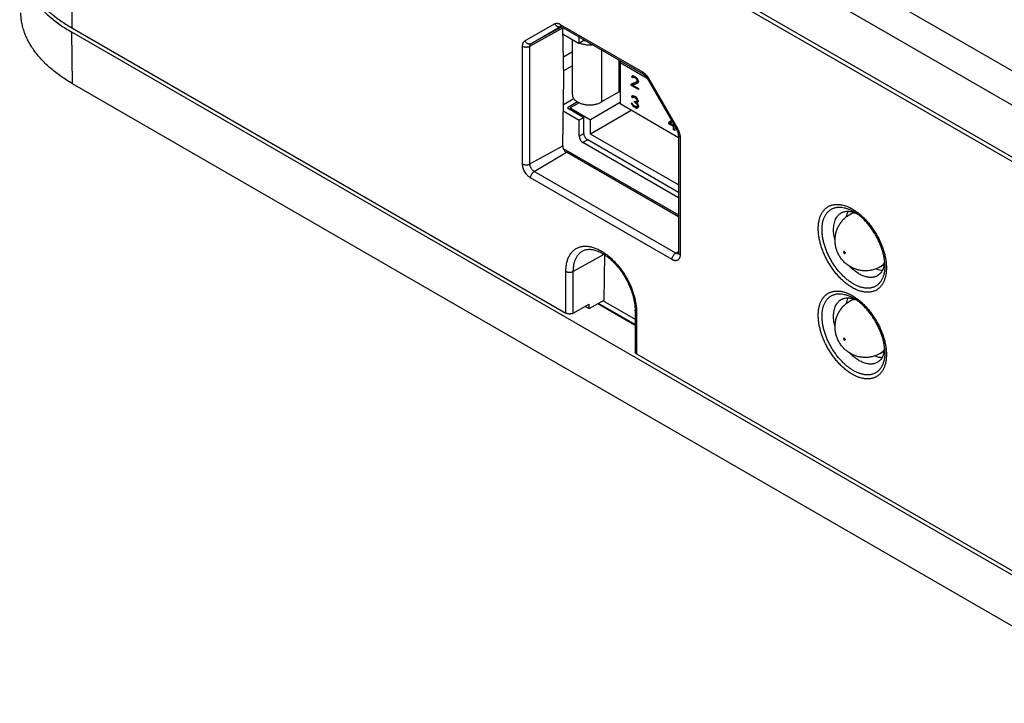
# Model space of a CAD drawing. Header units: inches. Extents: x 0 to 34, y 0 to 22.
# Tile 19 of 26: x 26.8 to 28.7, y 16 to 17.3. Entities that reach past the tile are written whole.
import ezdxf

# ---------------------------------------------------------------- set-up
doc = ezdxf.new("R2010")
doc.units = ezdxf.units.IN
doc.header["$LTSCALE"] = 1.87
doc.header["$MEASUREMENT"] = 0
doc.layers.get('0').update_dxf_attribs({"linetype": 'CONTINUOUS'})

msp = doc.modelspace()

# ---------------------------------------------------------------- linework, layer by layer
at = {"color": 7, "linetype": 'CONTINUOUS'}
for p, q in [((26.9638, 18.1629), (28.96, 17.0103)), ((26.9355, 18.1144), (28.9317, 16.9619)), ((26.934, 18.0172), (28.9302, 16.8646)), ((26.934, 18.009), (26.934, 17.2378)), ((26.934, 18.009), (28.9302, 16.8564)), ((27.7882, 17.2129), (27.8442, 17.2453)), ((27.8549, 17.2442), (28.0096, 17.1549)), ((26.934, 17.2378), (27.8655, 16.7)), ((26.9355, 17.1323), (26.934, 17.2296)), ((28.9302, 16.077), (26.934, 17.2296)), ((27.7978, 17.203), (27.86, 17.2377)), ((27.8001, 17.2083), (27.8555, 17.2403)), ((27.8001, 17.2083), (27.857, 17.2395)), ((27.857, 17.2396), (27.8552, 17.2403)), ((27.857, 17.2396), (28.0117, 17.1503)), ((27.8615, 17.1441), (27.86, 17.2377)), ((27.8602, 17.226), (27.8908, 17.2084)), ((27.8779, 17.1111), (27.8779, 17.2158)), ((27.8908, 17.2084), (27.8908, 17.2201)), ((27.8996, 17.2135), (27.8908, 17.2084)), ((27.8996, 17.2135), (27.8996, 17.215)), ((27.8998, 17.2139), (27.9032, 17.213)), ((27.7837, 16.9811), (27.7837, 17.2031)), ((27.7978, 16.981), (27.7978, 17.203)), ((27.8779, 17.1921), (27.8609, 17.1823)), ((27.9329, 17.1958), (27.9329, 17.0979)), ((27.9658, 17.1169), (27.9658, 17.1768)), ((27.9686, 17.1752), (27.9678, 17.172)), ((27.9678, 17.172), (27.9678, 17.0942)), ((27.9678, 17.172), (28.0187, 17.1425)), ((27.8779, 17.166), (27.8613, 17.1564)), ((28.9581, 15.9645), (26.9355, 17.1323)), ((27.8595, 17.0155), (27.8615, 17.1441)), ((27.9992, 17.1361), (27.9888, 17.1312)), ((27.9935, 17.1317), (27.9888, 17.129)), ((27.9888, 17.129), (27.9888, 17.1312)), ((27.993, 17.1468), (27.9891, 17.1445)), ((27.9895, 17.1461), (27.9891, 17.1445)), ((27.991, 17.1435), (27.9891, 17.1445)), ((27.991, 17.147), (27.9895, 17.1461)), ((27.991, 17.1469), (27.9895, 17.1461)), ((27.9925, 17.147), (27.991, 17.147)), ((27.991, 17.1435), (27.9917, 17.1444)), ((27.9947, 17.1461), (27.9917, 17.1444)), ((27.9917, 17.1444), (27.9928, 17.1446)), ((27.9917, 17.1295), (28.001, 17.1337)), ((27.9965, 17.1322), (27.9917, 17.1295)), ((27.9917, 17.1295), (28.0021, 17.1235)), ((27.9951, 17.1459), (27.9925, 17.147)), ((27.9951, 17.1459), (27.9928, 17.1446)), ((27.9928, 17.1446), (27.9947, 17.144)), ((27.9935, 17.1317), (27.9935, 17.1334)), ((27.9946, 17.1311), (27.9935, 17.1317)), ((27.9966, 17.145), (27.9947, 17.144)), ((27.9962, 17.1431), (27.9947, 17.144)), ((27.9951, 17.1459), (27.9966, 17.1451)), ((27.9979, 17.1441), (27.9962, 17.1431)), ((27.9962, 17.1431), (27.998, 17.1416)), ((28.0017, 17.1346), (27.9965, 17.1322)), ((27.9988, 17.1434), (27.9966, 17.1451)), ((27.9995, 17.1425), (27.998, 17.1416)), ((27.998, 17.1416), (27.9992, 17.1401)), ((28.0003, 17.1416), (27.9988, 17.1434)), ((28.0007, 17.1409), (27.9992, 17.1401)), ((27.9992, 17.1401), (27.9999, 17.1383)), ((28.002, 17.1378), (27.9992, 17.1361)), ((27.9999, 17.1375), (27.9992, 17.1361)), ((28.0016, 17.1393), (27.9999, 17.1383)), ((28.0018, 17.1386), (27.9999, 17.1375)), ((27.9999, 17.1375), (27.9999, 17.1383)), ((28.0017, 17.139), (28.0003, 17.1416)), ((28.001, 17.1337), (28.0017, 17.1346)), ((28.0021, 17.137), (28.0017, 17.139)), ((28.0017, 17.1346), (28.0021, 17.1362)), ((28.0021, 17.137), (28.0021, 17.1362)), ((28.0204, 17.1435), (28.0188, 17.1426)), ((28.0188, 17.1426), (28.0747, 17.0457)), ((28.0204, 17.1435), (28.0763, 17.0466)), ((27.9658, 17.1169), (27.9329, 17.0979)), ((27.9658, 17.1169), (27.9677, 17.1179)), ((28.0021, 17.1213), (27.9888, 17.129)), ((28.0021, 17.1235), (28.0021, 17.1213)), ((27.8803, 17.1041), (27.8607, 17.0928)), ((27.8874, 17.0979), (27.8683, 17.0869)), ((27.8903, 17.0964), (27.8734, 17.0866)), ((27.9678, 17.0969), (27.9117, 17.0645)), ((28.0779, 17.0306), (27.9678, 17.0942)), ((27.9888, 17.0964), (27.9891, 17.0948)), ((27.9888, 17.0964), (27.9906, 17.0953)), ((27.993, 17.1093), (27.9891, 17.1071)), ((27.9895, 17.1086), (27.9891, 17.1071)), ((27.991, 17.106), (27.9891, 17.1071)), ((27.9903, 17.0955), (27.9891, 17.0948)), ((27.9891, 17.0948), (27.9899, 17.0931)), ((27.991, 17.1095), (27.9895, 17.1086)), ((27.991, 17.1095), (27.9895, 17.1086)), ((27.9912, 17.0939), (27.9899, 17.0931)), ((27.9899, 17.0931), (27.991, 17.0916)), ((27.991, 17.0942), (27.9906, 17.0953)), ((27.9925, 17.1095), (27.991, 17.1095)), ((27.991, 17.106), (27.9917, 17.1069)), ((27.9917, 17.0929), (27.991, 17.0942)), ((27.9922, 17.0923), (27.991, 17.0916)), ((27.9947, 17.1086), (27.9917, 17.1069)), ((27.9917, 17.1069), (27.9928, 17.1071)), ((27.9925, 17.092), (27.9917, 17.0929)), ((27.9951, 17.1085), (27.9925, 17.1095)), ((27.9943, 17.0905), (27.9925, 17.092)), ((27.9951, 17.1084), (27.9928, 17.1071)), ((27.9928, 17.1071), (27.9947, 17.1065)), ((27.9965, 17.1075), (27.9947, 17.1065)), ((27.9962, 17.1057), (27.9947, 17.1065)), ((27.9947, 17.0978), (27.9947, 17.0995)), ((27.9947, 17.0995), (27.9962, 17.0986)), ((27.9962, 17.0986), (27.9947, 17.0978)), ((27.9962, 17.0969), (27.9947, 17.0978)), ((27.9951, 17.1085), (27.9958, 17.1081)), ((27.9984, 17.1061), (27.9958, 17.1081)), ((27.9978, 17.1066), (27.9962, 17.1057)), ((27.9962, 17.1057), (27.998, 17.1041)), ((28.0009, 17.0996), (27.9962, 17.0969)), ((27.9984, 17.0982), (27.9962, 17.0986)), ((27.9962, 17.0969), (27.9984, 17.0952)), ((27.9994, 17.1049), (27.998, 17.1041)), ((27.998, 17.1041), (27.9992, 17.1026)), ((27.9999, 17.1044), (27.9984, 17.1061)), ((28.0017, 17.1001), (27.9984, 17.0982)), ((27.9992, 17.0987), (27.9984, 17.0982)), ((27.9994, 17.0958), (27.9984, 17.0952)), ((27.9984, 17.0952), (27.9995, 17.0937)), ((28.0005, 17.1034), (27.9992, 17.1026)), ((27.9992, 17.1026), (27.9999, 17.1009)), ((28.0017, 17.1001), (27.9992, 17.0987)), ((27.9999, 17.1), (27.9992, 17.0987)), ((28.0013, 17.0973), (27.9992, 17.0961)), ((27.9992, 17.0961), (28.0006, 17.0965)), ((28.001, 17.0941), (27.9992, 17.0961)), ((28.0008, 17.0944), (27.9995, 17.0937)), ((27.9995, 17.0937), (28.0003, 17.0915)), ((28.0014, 17.1018), (27.9999, 17.1044)), ((28.0014, 17.1017), (27.9999, 17.1009)), ((28.0015, 17.101), (27.9999, 17.1)), ((27.9999, 17.1), (27.9999, 17.1009)), ((28.0018, 17.0923), (28.0003, 17.0915)), ((28.0006, 17.0965), (28.0014, 17.0974)), ((28.0009, 17.0996), (28.0009, 17.0997)), ((28.0018, 17.099), (28.0009, 17.0996)), ((28.0017, 17.0924), (28.001, 17.0941)), ((28.0017, 17.0998), (28.0014, 17.1018)), ((28.0014, 17.0974), (28.0017, 17.0989)), ((28.0017, 17.0998), (28.0017, 17.0989)), ((28.0021, 17.0904), (28.0017, 17.0924)), ((27.8605, 17.0812), (27.8908, 17.0637)), ((27.8683, 17.0869), (27.8996, 17.0689)), ((27.8734, 17.0866), (27.8734, 17.084)), ((27.8734, 17.0866), (27.9117, 17.0645)), ((27.9888, 17.0821), (27.9117, 17.0375)), ((27.991, 17.0916), (27.9925, 17.0898)), ((27.994, 17.0908), (27.9925, 17.0898)), ((27.9925, 17.0898), (27.994, 17.0886)), ((27.9958, 17.0896), (27.994, 17.0886)), ((27.9969, 17.0868), (27.994, 17.0886)), ((27.9943, 17.0905), (27.9966, 17.0892)), ((27.9984, 17.0886), (27.9966, 17.0892)), ((28.0017, 17.0896), (27.9969, 17.0868)), ((27.9969, 17.0868), (27.9984, 17.0864)), ((27.9992, 17.0886), (27.9984, 17.0886)), ((28.0021, 17.0885), (27.9984, 17.0864)), ((27.9984, 17.0864), (27.9999, 17.0864)), ((28.0021, 17.0903), (27.9992, 17.0886)), ((27.9999, 17.0891), (27.9992, 17.0886)), ((28.0021, 17.0904), (27.9999, 17.0891)), ((28.0003, 17.0897), (27.9999, 17.0891)), ((28.0017, 17.0875), (27.9999, 17.0864)), ((27.9999, 17.0864), (28.001, 17.0867)), ((28.0003, 17.0897), (28.0003, 17.0915)), ((28.0021, 17.0908), (28.0003, 17.0897)), ((28.001, 17.0867), (28.0017, 17.0876)), ((28.0017, 17.0896), (28.0012, 17.0898)), ((28.0021, 17.0894), (28.0017, 17.0896)), ((28.0017, 17.0876), (28.0021, 17.0887)), ((28.0021, 17.0904), (28.0021, 17.0887)), ((27.8996, 17.0689), (27.8908, 17.0637)), ((27.8908, 17.0334), (27.8908, 17.0637)), ((27.8996, 17.0385), (27.8996, 17.0689)), ((27.9117, 17.0375), (27.9117, 17.0645)), ((28.0647, 17.0631), (28.0597, 17.0594)), ((28.0644, 17.0621), (28.0597, 17.0594)), ((28.0644, 17.0595), (28.0597, 17.0567)), ((28.0597, 17.0567), (28.0597, 17.0594)), ((28.0686, 17.0516), (28.0597, 17.0567)), ((28.0623, 17.0579), (28.0661, 17.0607)), ((28.0623, 17.0579), (28.0686, 17.0542)), ((28.0644, 17.0621), (28.065, 17.0625)), ((28.0644, 17.0595), (28.0644, 17.0621)), ((28.0686, 17.0542), (28.0686, 17.0563)), ((27.8908, 17.0334), (27.8996, 17.0385)), ((28.0779, 16.9416), (27.9117, 17.0375)), ((28.0695, 17.0547), (28.0686, 17.0542)), ((28.0706, 17.0528), (28.0686, 17.0516)), ((28.0686, 17.0455), (28.0686, 17.0516)), ((28.0708, 17.0467), (28.0686, 17.0455)), ((28.0708, 17.0442), (28.0686, 17.0455)), ((28.0718, 17.0508), (28.0708, 17.0503)), ((28.0708, 17.0503), (28.0708, 17.0442)), ((28.0727, 17.0492), (28.0708, 17.0503)), ((28.0763, 17.0466), (28.0747, 17.0457)), ((27.9066, 17.0264), (27.8977, 17.0213)), ((28.0779, 16.9173), (27.8977, 17.0213)), ((28.0779, 16.9275), (27.9066, 17.0264)), ((28.0779, 17.0357), (28.0779, 16.8137)), ((28.0808, 17.0316), (28.0808, 16.8096)), ((27.7978, 16.981), (27.8595, 17.0155)), ((27.8059, 16.9669), (27.8665, 17.0031)), ((27.8606, 17.0105), (28.0779, 16.885)), ((27.8621, 17.0075), (27.8621, 17.0096)), ((28.0779, 16.8811), (27.8665, 17.0031)), ((27.8968, 16.9857), (27.8968, 16.9896)), ((28.0725, 16.813), (27.8059, 16.9669)), ((27.9194, 16.9726), (27.9194, 16.9765)), ((28.0655, 16.8008), (27.799, 16.9547)), ((27.9573, 16.9546), (27.9539, 16.9527)), ((28.4008, 16.886), (28.4078, 16.89)), ((28.0725, 16.813), (28.0779, 16.8162)), ((28.0779, 16.8137), (28.0776, 16.8118)), ((28.0782, 16.8121), (28.0779, 16.8137)), ((27.9371, 16.8106), (27.8795, 16.7785)), ((27.9376, 16.7241), (27.9389, 16.8095)), ((27.8655, 16.7), (27.8655, 16.7786)), ((27.8795, 16.6999), (27.8795, 16.7785)), ((28.4579, 16.7871), (28.4657, 16.7916)), ((28.4666, 16.7891), (28.4666, 16.7891)), ((27.9094, 16.7084), (27.9376, 16.7241)), ((27.9359, 16.7231), (27.9958, 16.6885)), ((28.4008, 16.7227), (28.4078, 16.7267)), ((27.8795, 16.6999), (27.9093, 16.7165)), ((27.9022, 16.7125), (27.9094, 16.7084)), ((27.9094, 16.7084), (27.9093, 16.7165)), ((27.9958, 16.6768), (27.9256, 16.7174)), ((27.9958, 16.6785), (27.927, 16.7182)), ((27.9958, 16.7057), (27.9958, 16.6271)), ((27.9987, 16.7016), (27.9987, 16.623)), ((28.4579, 16.6238), (28.4657, 16.6283)), ((27.9987, 16.623), (28.9302, 16.0852)), ((28.4644, 16.6276), (28.4655, 16.627)), ((28.4666, 16.6258), (28.4666, 16.6258))]:
    msp.add_line(p, q, dxfattribs=at)
for centre, radius, start, end in [((27.8529, 17.2465), 0.00674, 290.423, 292.3789), ((27.9082, 17.2374), 0.025, 249.9905, 250.3287), ((28.4718, 16.8568), 0.0992, 224.007, 224.8401), ((28.0652, 16.8063), 0.0962, 204.7535, 211.0693), ((28.4718, 16.6935), 0.0992, 224.007, 224.8401)]:
    msp.add_arc(centre, radius, start, end, dxfattribs=at)
for centre, major_axis, ratio, start_param, end_param in [((27.8671, 17.2336), (-0.00515, 0.00862), 0.567171, 0.763993, 0.777234), ((27.8666, 17.0114), (-0.00489, 0.00878), 0.587321, 0.794087, 2.365188), ((28.4405, 16.8423), (-0.0348, 0.0582), 0.567171, 0.306964, 0.56452), ((28.4405, 16.8423), (-0.0348, 0.0582), 0.567171, -3.750821, -3.482566), ((28.4402, 16.6788), (-0.033, 0.0592), 0.587321, 0.331082, 0.580811), ((28.4402, 16.6788), (-0.033, 0.0592), 0.587321, -3.748434, -3.436764)]:
    msp.add_ellipse(centre, major_axis=major_axis, ratio=ratio, start_param=start_param, end_param=end_param, dxfattribs=at)
for points, knots in [([(26.836, 17.3639), (26.8361, 17.3607), (26.8365, 17.3545), (26.8379, 17.3452), (26.84, 17.3359), (26.8429, 17.3267), (26.8466, 17.3176), (26.8511, 17.3086), (26.8563, 17.2997), (26.8622, 17.2911), (26.8689, 17.2825), (26.8762, 17.2742), (26.8843, 17.2661), (26.893, 17.2582), (26.9023, 17.2506), (26.9123, 17.2433), (26.9229, 17.2362), (26.9302, 17.2318), (26.934, 17.2296)], [0, 0, 0, 0, 0.053818, 0.107949, 0.162634, 0.218103, 0.274568, 0.332222, 0.391235, 0.451753, 0.5139, 0.577773, 0.643447, 0.710976, 0.780392, 0.851707, 0.924918, 1, 1, 1, 1]), ([(26.8365, 17.3639), (26.8368, 17.361), (26.8376, 17.3551), (26.8394, 17.3463), (26.842, 17.3376), (26.8453, 17.3289), (26.8492, 17.3204), (26.8538, 17.312), (26.8591, 17.3037), (26.865, 17.2955), (26.8716, 17.2875), (26.8788, 17.2797), (26.8866, 17.2721), (26.895, 17.2648), (26.9039, 17.2576), (26.9134, 17.2507), (26.9235, 17.244), (26.9304, 17.2398), (26.934, 17.2378)], [0, 0, 0, 0, 0.053636, 0.107751, 0.162551, 0.218228, 0.274961, 0.332907, 0.392205, 0.452975, 0.515315, 0.579305, 0.645003, 0.712452, 0.781675, 0.852681, 0.925463, 1, 1, 1, 1]), ([(26.9355, 17.1323), (26.9318, 17.1345), (26.9245, 17.1389), (26.9139, 17.1459), (26.904, 17.1532), (26.8947, 17.1608), (26.8861, 17.1686), (26.8781, 17.1766), (26.8708, 17.1849), (26.8642, 17.1934), (26.8583, 17.202), (26.8531, 17.2108), (26.8487, 17.2197), (26.845, 17.2288), (26.8421, 17.2379), (26.8399, 17.2472), (26.8386, 17.2564), (26.8382, 17.2626), (26.8381, 17.2657)], [0, 0, 0, 0, 0.075077, 0.148287, 0.219604, 0.28902, 0.356549, 0.422224, 0.486097, 0.548244, 0.608763, 0.667776, 0.725431, 0.781896, 0.837365, 0.892051, 0.946182, 1, 1, 1, 1]), ([(27.8442, 17.2453), (27.8445, 17.2455), (27.8453, 17.2458), (27.8465, 17.2461), (27.8478, 17.2463), (27.8491, 17.2462), (27.8505, 17.246), (27.852, 17.2456), (27.8535, 17.245), (27.8544, 17.2445), (27.8549, 17.2442)], [0, 0, 0, 0, 0.108008, 0.218055, 0.331992, 0.451352, 0.577274, 0.710499, 0.851395, 1, 1, 1, 1]), ([(27.8442, 17.2453), (27.8445, 17.2447), (27.8451, 17.2438), (27.8463, 17.2424), (27.8477, 17.2414), (27.8491, 17.2405), (27.8507, 17.24), (27.852, 17.2398), (27.853, 17.2398), (27.8538, 17.2398), (27.8545, 17.24), (27.855, 17.2401), (27.8552, 17.2402)], [0, 0, 0, 0, 0.135725, 0.270019, 0.401602, 0.529464, 0.653, 0.772125, 0.830237, 0.887482, 0.944008, 1, 1, 1, 1]), ([(27.8549, 17.2442), (27.8549, 17.2437), (27.855, 17.2429), (27.8552, 17.242), (27.8555, 17.2414), (27.8557, 17.2408), (27.8561, 17.2403), (27.8565, 17.2399), (27.8568, 17.2397), (27.857, 17.2396)], [0, 0, 0, 0, 0.289275, 0.422535, 0.548497, 0.667894, 0.781868, 0.891953, 1, 1, 1, 1]), ([(27.7837, 17.2031), (27.7837, 17.2036), (27.7838, 17.2047), (27.784, 17.2063), (27.7844, 17.2078), (27.7849, 17.2091), (27.7855, 17.2103), (27.7863, 17.2114), (27.7872, 17.2123), (27.7878, 17.2127), (27.7882, 17.2129)], [0, 0, 0, 0, 0.148605, 0.289499, 0.422723, 0.548644, 0.668003, 0.78194, 0.891989, 1, 1, 1, 1]), ([(27.7882, 17.2129), (27.7885, 17.2124), (27.7893, 17.2113), (27.7906, 17.2099), (27.7921, 17.2088), (27.7937, 17.208), (27.7951, 17.2076), (27.7962, 17.2075), (27.7971, 17.2074), (27.7979, 17.2075), (27.7987, 17.2077), (27.7994, 17.2079), (27.7999, 17.2082), (27.8001, 17.2083)], [0, 0, 0, 0, 0.136829, 0.271972, 0.403947, 0.531648, 0.65453, 0.714263, 0.772911, 0.830612, 0.887542, 0.943928, 1, 1, 1, 1]), ([(27.7978, 17.203), (27.7978, 17.2033), (27.7978, 17.2039), (27.7979, 17.2047), (27.7981, 17.2055), (27.7984, 17.2063), (27.7987, 17.2069), (27.7991, 17.2075), (27.7996, 17.2079), (27.8, 17.2082), (27.8001, 17.2083)], [0, 0, 0, 0, 0.148603, 0.289503, 0.422723, 0.548643, 0.668001, 0.781937, 0.891989, 1, 1, 1, 1]), ([(27.9163, 17.2053), (27.9152, 17.2052), (27.913, 17.205), (27.9097, 17.205), (27.9064, 17.2051), (27.9031, 17.2054), (27.9, 17.2059), (27.8969, 17.2066), (27.8939, 17.2075), (27.892, 17.2082), (27.8911, 17.2086)], [0, 0, 0, 0, 0.128434, 0.257671, 0.386795, 0.514895, 0.641079, 0.7645, 0.884374, 1, 1, 1, 1]), ([(27.7837, 17.2031), (27.7842, 17.2028), (27.7853, 17.2023), (27.787, 17.2018), (27.7888, 17.2015), (27.7907, 17.2014), (27.7926, 17.2015), (27.7945, 17.2018), (27.7962, 17.2023), (27.7973, 17.2027), (27.7978, 17.203)], [0, 0, 0, 0, 0.113944, 0.236814, 0.366146, 0.498918, 0.63184, 0.761611, 0.885173, 1, 1, 1, 1]), ([(28.0096, 17.1549), (28.0101, 17.1546), (28.0111, 17.1539), (28.0126, 17.1528), (28.014, 17.1516), (28.0154, 17.1502), (28.0168, 17.1487), (28.0185, 17.1465), (28.0197, 17.1447), (28.0204, 17.1435)], [0, 0, 0, 0, 0.111688, 0.228382, 0.349604, 0.47476, 0.603166, 0.734069, 1, 1, 1, 1]), ([(28.0096, 17.1549), (28.0096, 17.1544), (28.0096, 17.1536), (28.0099, 17.1527), (28.0101, 17.1521), (28.0104, 17.1515), (28.0108, 17.151), (28.0112, 17.1506), (28.0115, 17.1504), (28.0117, 17.1503)], [0, 0, 0, 0, 0.289275, 0.422535, 0.548497, 0.667894, 0.781868, 0.891953, 1, 1, 1, 1]), ([(28.0117, 17.1503), (28.0119, 17.1501), (28.0125, 17.1498), (28.0134, 17.1491), (28.0143, 17.1483), (28.0153, 17.1473), (28.0162, 17.1463), (28.0174, 17.1447), (28.0183, 17.1435), (28.0188, 17.1426)], [0, 0, 0, 0, 0.091897, 0.197685, 0.314937, 0.441408, 0.575025, 0.713874, 1, 1, 1, 1]), ([(27.8779, 17.1111), (27.8779, 17.1105), (27.878, 17.1092), (27.8785, 17.1074), (27.8793, 17.1056), (27.8804, 17.1039), (27.8817, 17.1023), (27.8834, 17.1007), (27.8853, 17.0992), (27.8866, 17.0983), (27.8874, 17.0979)], [0, 0, 0, 0, 0.108015, 0.218066, 0.332005, 0.451364, 0.577283, 0.710505, 0.851397, 1, 1, 1, 1]), ([(27.8874, 17.0979), (27.8881, 17.0975), (27.8897, 17.0967), (27.8923, 17.0956), (27.895, 17.0946), (27.8978, 17.0939), (27.9008, 17.0932), (27.9039, 17.0928), (27.907, 17.0925), (27.9101, 17.0925), (27.9133, 17.0925), (27.9164, 17.0928), (27.9195, 17.0932), (27.9224, 17.0939), (27.9253, 17.0946), (27.928, 17.0956), (27.9305, 17.0967), (27.9321, 17.0975), (27.9329, 17.0979)], [0, 0, 0, 0, 0.055839, 0.11418, 0.174784, 0.237354, 0.301549, 0.366993, 0.433283, 0.5, 0.566717, 0.633007, 0.698451, 0.762646, 0.825216, 0.88582, 0.944161, 1, 1, 1, 1]), ([(27.9066, 17.0264), (27.9061, 17.0267), (27.9052, 17.0274), (27.9039, 17.0286), (27.9027, 17.03), (27.9016, 17.0316), (27.9008, 17.0333), (27.9001, 17.0351), (27.8997, 17.0368), (27.8996, 17.0379), (27.8996, 17.0385)], [0, 0, 0, 0, 0.114158, 0.237329, 0.36698, 0.500005, 0.63303, 0.762679, 0.885847, 1, 1, 1, 1]), ([(28.0779, 17.0357), (28.0779, 17.036), (28.0778, 17.0367), (28.0777, 17.0378), (28.0774, 17.039), (28.0771, 17.0403), (28.0767, 17.0416), (28.0759, 17.0435), (28.0752, 17.0448), (28.0747, 17.0457)], [0, 0, 0, 0, 0.091889, 0.197671, 0.314921, 0.441391, 0.57501, 0.713862, 1, 1, 1, 1]), ([(28.0763, 17.0466), (28.077, 17.0454), (28.078, 17.0435), (28.079, 17.0409), (28.0796, 17.039), (28.0801, 17.0371), (28.0805, 17.0352), (28.0807, 17.0334), (28.0808, 17.0322), (28.0808, 17.0316)], [0, 0, 0, 0, 0.265935, 0.396839, 0.525245, 0.650401, 0.771622, 0.888314, 1, 1, 1, 1]), ([(27.8908, 17.0334), (27.8908, 17.0328), (27.8909, 17.0317), (27.8913, 17.0299), (27.8919, 17.0282), (27.8928, 17.0265), (27.8938, 17.0249), (27.895, 17.0235), (27.8963, 17.0222), (27.8973, 17.0216), (27.8977, 17.0213)], [0, 0, 0, 0, 0.114153, 0.237321, 0.36697, 0.499995, 0.63302, 0.762671, 0.885842, 1, 1, 1, 1]), ([(28.0808, 17.0316), (28.0803, 17.0318), (28.0797, 17.0322), (28.079, 17.0329), (28.0786, 17.0334), (28.0783, 17.034), (28.078, 17.0345), (28.0779, 17.0351), (28.0779, 17.0355), (28.0779, 17.0357)], [0, 0, 0, 0, 0.28927, 0.422529, 0.548491, 0.667888, 0.781864, 0.89195, 1, 1, 1, 1]), ([(27.799, 16.9547), (27.7985, 16.955), (27.7974, 16.9557), (27.796, 16.9568), (27.7945, 16.958), (27.7931, 16.9594), (27.7918, 16.961), (27.79, 16.9631), (27.7881, 16.9661), (27.7865, 16.9692), (27.7855, 16.9718), (27.7849, 16.9737), (27.7844, 16.9756), (27.784, 16.9775), (27.7838, 16.9793), (27.7837, 16.9805), (27.7837, 16.9811)], [0, 0, 0, 0, 0.055844, 0.114192, 0.174803, 0.237381, 0.301584, 0.367036, 0.500005, 0.632974, 0.698425, 0.762627, 0.825204, 0.885813, 0.944159, 1, 1, 1, 1]), ([(27.7837, 16.9811), (27.7842, 16.9808), (27.7853, 16.9804), (27.787, 16.9798), (27.7888, 16.9795), (27.7907, 16.9794), (27.7926, 16.9795), (27.7945, 16.9798), (27.7962, 16.9803), (27.7973, 16.9808), (27.7978, 16.981)], [0, 0, 0, 0, 0.113944, 0.236814, 0.366146, 0.498918, 0.63184, 0.761611, 0.885173, 1, 1, 1, 1]), ([(27.8059, 16.9669), (27.8054, 16.9672), (27.8043, 16.968), (27.8027, 16.9694), (27.8013, 16.9711), (27.8001, 16.973), (27.7991, 16.975), (27.7983, 16.977), (27.7979, 16.9791), (27.7978, 16.9804), (27.7978, 16.981)], [0, 0, 0, 0, 0.114158, 0.237329, 0.36698, 0.500005, 0.63303, 0.762678, 0.885847, 1, 1, 1, 1]), ([(27.799, 16.9547), (27.799, 16.9553), (27.7991, 16.9564), (27.7995, 16.9582), (27.8001, 16.9599), (27.801, 16.9616), (27.802, 16.9633), (27.8032, 16.9647), (27.8045, 16.9659), (27.8054, 16.9666), (27.8059, 16.9669)], [0, 0, 0, 0, 0.113941, 0.236809, 0.36614, 0.498913, 0.631836, 0.761608, 0.885172, 1, 1, 1, 1]), ([(28.3412, 16.8591), (28.3412, 16.8615), (28.3414, 16.8661), (28.3423, 16.8728), (28.3438, 16.879), (28.3459, 16.8846), (28.3482, 16.8889), (28.3503, 16.8919), (28.352, 16.894), (28.3538, 16.896), (28.3557, 16.8977), (28.3578, 16.8993), (28.36, 16.9007), (28.3623, 16.9019), (28.3647, 16.9029), (28.3672, 16.9037), (28.3697, 16.9043), (28.3724, 16.9047), (28.3761, 16.905), (28.3799, 16.9049), (28.3838, 16.9043), (28.3868, 16.9037), (28.3898, 16.903), (28.3929, 16.902), (28.396, 16.9008), (28.4002, 16.899), (28.4055, 16.8962), (28.4118, 16.8922), (28.418, 16.8875), (28.4241, 16.8822), (28.4301, 16.8763), (28.4357, 16.87), (28.4411, 16.8631), (28.4462, 16.8559), (28.4508, 16.8483), (28.4551, 16.8405), (28.4588, 16.8325), (28.462, 16.8244), (28.4647, 16.8163), (28.4669, 16.8082), (28.4684, 16.8003), (28.4693, 16.7926), (28.4696, 16.7875), (28.4696, 16.785)], [0, 0, 0, 0, 0.030986, 0.060363, 0.088141, 0.114396, 0.139283, 0.151293, 0.163057, 0.174618, 0.186023, 0.19732, 0.208564, 0.219808, 0.231106, 0.242511, 0.254072, 0.265837, 0.277847, 0.302735, 0.315687, 0.329004, 0.342703, 0.356794, 0.371287, 0.386183, 0.41717, 0.449715, 0.483718, 0.51904, 0.555509, 0.592924, 0.631067, 0.669703, 0.708588, 0.747473, 0.786109, 0.824252, 0.861666, 0.898134, 0.933455, 0.967457, 1, 1, 1, 1]), ([(28.3483, 16.8574), (28.3483, 16.8596), (28.3484, 16.8638), (28.3493, 16.87), (28.3507, 16.8757), (28.3526, 16.8809), (28.3547, 16.8849), (28.3567, 16.8877), (28.3582, 16.8896), (28.3599, 16.8914), (28.3617, 16.893), (28.3636, 16.8945), (28.3656, 16.8958), (28.3677, 16.8969), (28.3699, 16.8978), (28.3722, 16.8985), (28.3746, 16.8991), (28.377, 16.8995), (28.3805, 16.8997), (28.3849, 16.8996), (28.3904, 16.8986), (28.396, 16.897), (28.4018, 16.8946), (28.4056, 16.8927), (28.4074, 16.8916)], [0, 0, 0, 0, 0.074283, 0.144709, 0.211302, 0.274244, 0.333906, 0.362697, 0.3909, 0.418615, 0.445954, 0.473038, 0.499994, 0.526949, 0.554033, 0.581373, 0.609089, 0.637292, 0.666084, 0.725748, 0.788692, 0.855286, 0.925716, 1, 1, 1, 1]), ([(28.37, 16.8574), (28.37, 16.8592), (28.3701, 16.8627), (28.3709, 16.8678), (28.372, 16.8726), (28.3737, 16.8769), (28.3754, 16.8801), (28.3771, 16.8824), (28.3784, 16.884), (28.3798, 16.8855), (28.3813, 16.8868), (28.3829, 16.8879), (28.384, 16.8886), (28.3846, 16.8889)], [0, 0, 0, 0, 0.148826, 0.2898, 0.422977, 0.548748, 0.667904, 0.725404, 0.781739, 0.837123, 0.891792, 0.945997, 1, 1, 1, 1]), ([(28.3846, 16.8889), (28.3851, 16.8892), (28.386, 16.8897), (28.3876, 16.8903), (28.3891, 16.8909), (28.3913, 16.8914), (28.3942, 16.8919), (28.3971, 16.8919), (28.3996, 16.8918), (28.4021, 16.8915), (28.4053, 16.8908), (28.4092, 16.8896), (28.4118, 16.8886), (28.4131, 16.888)], [0, 0, 0, 0, 0.055459, 0.111165, 0.167304, 0.224055, 0.339993, 0.460247, 0.522329, 0.585829, 0.717352, 0.85533, 1, 1, 1, 1]), ([(28.4116, 16.8886), (28.4106, 16.8886), (28.4087, 16.8886), (28.4059, 16.8881), (28.4032, 16.8872), (28.4016, 16.8864), (28.4008, 16.886)], [0, 0, 0, 0, 0.260732, 0.512465, 0.757868, 1, 1, 1, 1]), ([(28.4666, 16.7891), (28.4666, 16.7913), (28.4664, 16.7959), (28.4656, 16.8029), (28.4642, 16.8102), (28.4622, 16.8176), (28.4597, 16.8251), (28.4567, 16.8327), (28.4532, 16.8401), (28.4492, 16.8474), (28.4449, 16.8544), (28.4402, 16.8612), (28.4352, 16.8675), (28.4299, 16.8735), (28.4245, 16.8789), (28.4189, 16.8838), (28.4133, 16.888), (28.4094, 16.8905), (28.4074, 16.8916)], [0, 0, 0, 0, 0.054415, 0.111966, 0.172277, 0.234937, 0.299506, 0.365524, 0.432517, 0.5, 0.567482, 0.634475, 0.700494, 0.765063, 0.827723, 0.888034, 0.945585, 1, 1, 1, 1]), ([(28.4018, 16.7872), (28.3996, 16.7884), (28.3955, 16.7912), (28.3898, 16.7961), (28.3849, 16.8017), (28.3807, 16.8079), (28.3773, 16.8146), (28.3748, 16.8216), (28.3733, 16.8289), (28.3727, 16.8364), (28.373, 16.8439), (28.3741, 16.85), (28.3755, 16.8548), (28.3768, 16.8583), (28.3783, 16.8617), (28.3806, 16.8661), (28.384, 16.8713), (28.3881, 16.876), (28.3917, 16.8795), (28.3946, 16.8818), (28.3976, 16.884), (28.3997, 16.8853), (28.4008, 16.886)], [0, 0, 0, 0, 0.062487, 0.124977, 0.187473, 0.249974, 0.312474, 0.374969, 0.437457, 0.499942, 0.562427, 0.624911, 0.656173, 0.687434, 0.718696, 0.749958, 0.81245, 0.874942, 0.906206, 0.937471, 0.968736, 1, 1, 1, 1]), ([(28.4696, 16.785), (28.4696, 16.7826), (28.4694, 16.778), (28.4685, 16.7714), (28.4669, 16.7652), (28.4648, 16.7595), (28.4626, 16.7552), (28.4605, 16.7522), (28.4588, 16.7501), (28.457, 16.7481), (28.455, 16.7464), (28.453, 16.7448), (28.4508, 16.7434), (28.4485, 16.7422), (28.4461, 16.7412), (28.4436, 16.7404), (28.441, 16.7398), (28.4384, 16.7394), (28.4347, 16.7391), (28.4308, 16.7393), (28.427, 16.7398), (28.424, 16.7404), (28.4209, 16.7411), (28.4179, 16.7421), (28.4148, 16.7433), (28.4105, 16.7451), (28.4052, 16.7479), (28.3989, 16.7519), (28.3927, 16.7566), (28.3866, 16.7619), (28.3807, 16.7678), (28.375, 16.7742), (28.3696, 16.781), (28.3646, 16.7883), (28.3599, 16.7958), (28.3557, 16.8036), (28.352, 16.8116), (28.3487, 16.8197), (28.346, 16.8278), (28.3439, 16.8359), (28.3424, 16.8438), (28.3414, 16.8516), (28.3412, 16.8566), (28.3412, 16.8591)], [0, 0, 0, 0, 0.030986, 0.060363, 0.088141, 0.114396, 0.139283, 0.151293, 0.163057, 0.174618, 0.186023, 0.19732, 0.208564, 0.219808, 0.231106, 0.242511, 0.254072, 0.265837, 0.277847, 0.302735, 0.315687, 0.329004, 0.342703, 0.356794, 0.371287, 0.386183, 0.41717, 0.449715, 0.483718, 0.51904, 0.555509, 0.592924, 0.631067, 0.669703, 0.708588, 0.747473, 0.786109, 0.824252, 0.861666, 0.898134, 0.933455, 0.967457, 1, 1, 1, 1]), ([(28.4666, 16.7891), (28.4666, 16.7869), (28.4665, 16.7827), (28.4656, 16.7765), (28.4642, 16.7708), (28.4623, 16.7656), (28.4602, 16.7616), (28.4582, 16.7588), (28.4567, 16.7569), (28.455, 16.7551), (28.4532, 16.7535), (28.4513, 16.752), (28.4493, 16.7507), (28.4472, 16.7496), (28.445, 16.7487), (28.4427, 16.748), (28.4403, 16.7474), (28.4379, 16.747), (28.4344, 16.7468), (28.4309, 16.7469), (28.4274, 16.7474), (28.4246, 16.7479), (28.4218, 16.7486), (28.419, 16.7496), (28.4161, 16.7506), (28.4122, 16.7523), (28.4073, 16.7549), (28.4015, 16.7586), (28.3958, 16.7629), (28.3902, 16.7678), (28.3847, 16.7732), (28.3795, 16.7791), (28.3745, 16.7854), (28.3698, 16.7921), (28.3655, 16.7991), (28.3616, 16.8063), (28.3582, 16.8136), (28.3552, 16.8211), (28.3527, 16.8286), (28.3508, 16.836), (28.3493, 16.8433), (28.3485, 16.8504), (28.3483, 16.8551), (28.3483, 16.8574)], [0, 0, 0, 0, 0.030986, 0.060363, 0.088141, 0.114397, 0.139284, 0.151293, 0.163058, 0.174618, 0.186023, 0.197321, 0.208565, 0.219809, 0.231107, 0.242511, 0.254072, 0.265837, 0.277847, 0.302735, 0.315687, 0.329004, 0.342703, 0.356795, 0.371287, 0.386183, 0.41717, 0.449715, 0.483718, 0.51904, 0.555508, 0.592924, 0.631067, 0.669703, 0.708588, 0.747473, 0.786109, 0.824251, 0.861666, 0.898133, 0.933454, 0.967456, 1, 1, 1, 1]), ([(28.3728, 16.8371), (28.3723, 16.8388), (28.3715, 16.8423), (28.3707, 16.8475), (28.3701, 16.8525), (28.37, 16.8558), (28.37, 16.8574)], [0, 0, 0, 0, 0.262458, 0.517185, 0.763275, 1, 1, 1, 1]), ([(27.8655, 16.7786), (27.8655, 16.7812), (27.8657, 16.7851), (27.8663, 16.7901), (27.8669, 16.7938), (27.8677, 16.7972), (27.869, 16.8015), (27.8707, 16.8056), (27.8728, 16.8094), (27.8744, 16.812), (27.8763, 16.8144), (27.8783, 16.8166), (27.8804, 16.8185), (27.8827, 16.8203), (27.8851, 16.8218), (27.8877, 16.8231), (27.8903, 16.8242), (27.8931, 16.825), (27.896, 16.8257), (27.899, 16.826), (27.9021, 16.8262), (27.9064, 16.826), (27.9108, 16.8254), (27.9152, 16.8243), (27.9198, 16.8229), (27.9257, 16.8206), (27.9326, 16.8169), (27.9372, 16.8139), (27.9394, 16.8123)], [0, 0, 0, 0, 0.072934, 0.107892, 0.141832, 0.174766, 0.206717, 0.267795, 0.297076, 0.325611, 0.353497, 0.380843, 0.407776, 0.434428, 0.460942, 0.487463, 0.514137, 0.541104, 0.568499, 0.596444, 0.625048, 0.654408, 0.715663, 0.747709, 0.780741, 0.849816, 0.922948, 1, 1, 1, 1]), ([(27.8795, 16.7785), (27.8795, 16.7807), (27.8797, 16.7851), (27.8806, 16.7914), (27.882, 16.7972), (27.884, 16.8025), (27.8862, 16.8065), (27.8882, 16.8093), (27.8898, 16.8113), (27.8916, 16.8131), (27.8934, 16.8147), (27.8954, 16.8161), (27.8968, 16.817), (27.8975, 16.8174)], [0, 0, 0, 0, 0.148826, 0.2898, 0.422977, 0.548748, 0.667904, 0.725404, 0.781739, 0.837123, 0.891792, 0.945997, 1, 1, 1, 1]), ([(27.8975, 16.8174), (27.8983, 16.8178), (27.9, 16.8186), (27.9028, 16.8195), (27.9058, 16.82), (27.909, 16.8203), (27.9125, 16.8201), (27.9162, 16.8196), (27.9201, 16.8187), (27.9241, 16.8173), (27.9283, 16.8156), (27.9326, 16.8134), (27.9369, 16.8109), (27.9413, 16.808), (27.9456, 16.8047), (27.95, 16.801), (27.9542, 16.797), (27.9584, 16.7927), (27.9625, 16.7881), (27.9664, 16.7833), (27.9701, 16.7782), (27.9737, 16.773), (27.977, 16.7675), (27.9802, 16.7619), (27.983, 16.7563), (27.9857, 16.7505), (27.988, 16.7447), (27.9901, 16.7389), (27.9918, 16.7331), (27.9933, 16.7274), (27.9944, 16.7217), (27.9952, 16.7163), (27.9957, 16.7109), (27.9958, 16.7074), (27.9958, 16.7057)], [0, 0, 0, 0, 0.016784, 0.034073, 0.052235, 0.071583, 0.092334, 0.114629, 0.138538, 0.16408, 0.191232, 0.219941, 0.250133, 0.281713, 0.314576, 0.348607, 0.383679, 0.419661, 0.456415, 0.493798, 0.531663, 0.569863, 0.608244, 0.646657, 0.684947, 0.722963, 0.760556, 0.797578, 0.833884, 0.869335, 0.903796, 0.937139, 0.969244, 1, 1, 1, 1]), ([(28.3903, 16.8156), (28.3903, 16.8157), (28.3901, 16.8158), (28.3898, 16.8158), (28.3896, 16.8158), (28.3894, 16.8157), (28.3892, 16.8156), (28.389, 16.8154), (28.389, 16.8151), (28.3889, 16.8148), (28.389, 16.8145), (28.3891, 16.8141), (28.3892, 16.8138), (28.3894, 16.8134), (28.3896, 16.8131), (28.3898, 16.8128), (28.3901, 16.8126), (28.3903, 16.8125), (28.3903, 16.8124)], [0, 0, 0, 0, 0.060377, 0.114388, 0.162973, 0.208347, 0.253719, 0.3023, 0.356313, 0.416693, 0.48328, 0.555127, 0.630753, 0.70835, 0.785946, 0.861574, 0.933417, 1, 1, 1, 1]), ([(28.3903, 16.8156), (28.3904, 16.8156), (28.3906, 16.8154), (28.3909, 16.8152), (28.3911, 16.8149), (28.3913, 16.8146), (28.3915, 16.8143), (28.3916, 16.8139), (28.3917, 16.8136), (28.3917, 16.8132), (28.3917, 16.8129), (28.3916, 16.8127), (28.3915, 16.8125), (28.3913, 16.8123), (28.3911, 16.8122), (28.3909, 16.8122), (28.3906, 16.8123), (28.3904, 16.8124), (28.3903, 16.8124)], [0, 0, 0, 0, 0.066583, 0.138426, 0.214054, 0.29165, 0.369247, 0.444873, 0.51672, 0.583307, 0.643687, 0.6977, 0.746281, 0.791653, 0.837027, 0.885612, 0.939623, 1, 1, 1, 1]), ([(27.9394, 16.8123), (27.9415, 16.8109), (27.9456, 16.8078), (27.9515, 16.8027), (27.9572, 16.797), (27.9627, 16.7909), (27.968, 16.7844), (27.9729, 16.7775), (27.9776, 16.7703), (27.9818, 16.7628), (27.9857, 16.7552), (27.9891, 16.7474), (27.992, 16.7396), (27.9944, 16.7317), (27.9963, 16.724), (27.9977, 16.7164), (27.9985, 16.7089), (27.9987, 16.704), (27.9987, 16.7016)], [0, 0, 0, 0, 0.058095, 0.118265, 0.180255, 0.243773, 0.308501, 0.374096, 0.440202, 0.506453, 0.572483, 0.637926, 0.702431, 0.765658, 0.827293, 0.887051, 0.944687, 1, 1, 1, 1]), ([(28.0655, 16.8008), (28.0655, 16.8014), (28.0656, 16.8025), (28.066, 16.8042), (28.0667, 16.806), (28.0675, 16.8077), (28.0686, 16.8093), (28.0698, 16.8108), (28.0711, 16.812), (28.072, 16.8127), (28.0725, 16.813)], [0, 0, 0, 0, 0.113941, 0.236809, 0.36614, 0.498913, 0.631836, 0.761608, 0.885172, 1, 1, 1, 1]), ([(28.0808, 16.8096), (28.0808, 16.809), (28.0807, 16.808), (28.0805, 16.8064), (28.0802, 16.8051), (28.0799, 16.8042), (28.0795, 16.8033), (28.079, 16.8024), (28.0783, 16.8013), (28.0774, 16.8004), (28.0763, 16.7997), (28.0752, 16.7992), (28.074, 16.7989), (28.0727, 16.7987), (28.0716, 16.7987), (28.0707, 16.7989), (28.0697, 16.7991), (28.0685, 16.7994), (28.067, 16.8), (28.066, 16.8005), (28.0655, 16.8008)], [0, 0, 0, 0, 0.074295, 0.144737, 0.211343, 0.243273, 0.274329, 0.334003, 0.390968, 0.445988, 0.49999, 0.553993, 0.609015, 0.665981, 0.725658, 0.756716, 0.788647, 0.855256, 0.925701, 1, 1, 1, 1]), ([(28.0777, 16.8122), (28.0775, 16.8121), (28.0772, 16.812), (28.0765, 16.8119), (28.0759, 16.8119), (28.0753, 16.8119), (28.0746, 16.8121), (28.0736, 16.8124), (28.0729, 16.8127), (28.0725, 16.813)], [0, 0, 0, 0, 0.107766, 0.218635, 0.333846, 0.454386, 0.580967, 0.71403, 1, 1, 1, 1]), ([(28.0808, 16.8096), (28.0805, 16.8098), (28.08, 16.8101), (28.0792, 16.8107), (28.0787, 16.8114), (28.0784, 16.8118), (28.0782, 16.8121)], [0, 0, 0, 0, 0.277033, 0.535441, 0.775781, 1, 1, 1, 1]), ([(28.4663, 16.7958), (28.4662, 16.7944), (28.4658, 16.7916), (28.4649, 16.7876), (28.4639, 16.7845), (28.4629, 16.7822), (28.4618, 16.78), (28.4602, 16.7775), (28.4584, 16.7752), (28.4568, 16.7736), (28.4556, 16.7725), (28.4543, 16.7715), (28.4534, 16.7709), (28.4529, 16.7706)], [0, 0, 0, 0, 0.144669, 0.282648, 0.414171, 0.477671, 0.539753, 0.660007, 0.775945, 0.832696, 0.888835, 0.944541, 1, 1, 1, 1]), ([(28.4663, 16.7964), (28.4658, 16.7954), (28.4647, 16.7935), (28.463, 16.7914), (28.4616, 16.7898), (28.4604, 16.7888), (28.4592, 16.7879), (28.4583, 16.7873), (28.4579, 16.7871)], [0, 0, 0, 0, 0.263029, 0.515113, 0.638099, 0.759584, 0.880049, 1, 1, 1, 1]), ([(27.8655, 16.7786), (27.866, 16.7783), (27.867, 16.7778), (27.8687, 16.7773), (27.8706, 16.777), (27.8725, 16.7769), (27.8744, 16.7769), (27.8763, 16.7773), (27.878, 16.7778), (27.879, 16.7782), (27.8795, 16.7785)], [0, 0, 0, 0, 0.113944, 0.236814, 0.366146, 0.498918, 0.63184, 0.761611, 0.885173, 1, 1, 1, 1]), ([(28.4529, 16.7706), (28.4521, 16.7701), (28.4504, 16.7692), (28.4477, 16.7682), (28.4448, 16.7675), (28.4419, 16.7672), (28.4387, 16.7671), (28.4355, 16.7674), (28.4322, 16.768), (28.4289, 16.7689), (28.4254, 16.7702), (28.422, 16.7717), (28.4185, 16.7736), (28.415, 16.7757), (28.4116, 16.7781), (28.4081, 16.7808), (28.4048, 16.7837), (28.4026, 16.7858), (28.4015, 16.7869)], [0, 0, 0, 0, 0.049161, 0.098741, 0.149227, 0.201059, 0.254621, 0.310223, 0.368107, 0.42844, 0.491322, 0.556793, 0.624836, 0.695388, 0.76834, 0.843549, 0.920837, 1, 1, 1, 1]), ([(28.4579, 16.7871), (28.4557, 16.7859), (28.4513, 16.7837), (28.4444, 16.7813), (28.4371, 16.7799), (28.4298, 16.7794), (28.4225, 16.7799), (28.4152, 16.7814), (28.4083, 16.7838), (28.4039, 16.786), (28.4018, 16.7872)], [0, 0, 0, 0, 0.125004, 0.250008, 0.375012, 0.500014, 0.625014, 0.750012, 0.875007, 1, 1, 1, 1]), ([(28.3412, 16.6958), (28.3412, 16.6982), (28.3414, 16.7028), (28.3423, 16.7095), (28.3438, 16.7157), (28.3459, 16.7213), (28.3482, 16.7256), (28.3503, 16.7286), (28.352, 16.7308), (28.3538, 16.7327), (28.3557, 16.7344), (28.3578, 16.736), (28.36, 16.7374), (28.3623, 16.7386), (28.3647, 16.7396), (28.3672, 16.7404), (28.3697, 16.741), (28.3724, 16.7414), (28.3761, 16.7417), (28.3799, 16.7416), (28.3838, 16.741), (28.3868, 16.7405), (28.3898, 16.7397), (28.3929, 16.7387), (28.396, 16.7375), (28.4002, 16.7357), (28.4055, 16.7329), (28.4118, 16.7289), (28.418, 16.7242), (28.4241, 16.7189), (28.4301, 16.7131), (28.4357, 16.7067), (28.4411, 16.6998), (28.4462, 16.6926), (28.4508, 16.685), (28.4551, 16.6772), (28.4588, 16.6692), (28.462, 16.6611), (28.4647, 16.653), (28.4669, 16.6449), (28.4684, 16.637), (28.4693, 16.6293), (28.4696, 16.6242), (28.4696, 16.6217)], [0, 0, 0, 0, 0.030986, 0.060363, 0.088141, 0.114396, 0.139283, 0.151293, 0.163057, 0.174618, 0.186023, 0.19732, 0.208564, 0.219808, 0.231106, 0.242511, 0.254072, 0.265837, 0.277847, 0.302735, 0.315687, 0.329004, 0.342703, 0.356794, 0.371287, 0.386183, 0.41717, 0.449715, 0.483718, 0.51904, 0.555509, 0.592924, 0.631067, 0.669703, 0.708588, 0.747473, 0.786109, 0.824252, 0.861666, 0.898134, 0.933455, 0.967457, 1, 1, 1, 1]), ([(28.3483, 16.6941), (28.3483, 16.6963), (28.3484, 16.7006), (28.3493, 16.7067), (28.3507, 16.7124), (28.3526, 16.7176), (28.3547, 16.7216), (28.3567, 16.7244), (28.3582, 16.7263), (28.3599, 16.7281), (28.3617, 16.7297), (28.3636, 16.7312), (28.3656, 16.7325), (28.3677, 16.7336), (28.3699, 16.7345), (28.3722, 16.7352), (28.3746, 16.7358), (28.377, 16.7362), (28.3805, 16.7364), (28.3849, 16.7363), (28.3904, 16.7354), (28.396, 16.7337), (28.4018, 16.7314), (28.4056, 16.7294), (28.4074, 16.7283)], [0, 0, 0, 0, 0.074283, 0.144709, 0.211302, 0.274244, 0.333906, 0.362697, 0.3909, 0.418615, 0.445954, 0.473038, 0.499994, 0.526949, 0.554033, 0.581373, 0.609089, 0.637292, 0.666084, 0.725748, 0.788692, 0.855286, 0.925716, 1, 1, 1, 1]), ([(28.37, 16.6941), (28.37, 16.6959), (28.3701, 16.6995), (28.3709, 16.7045), (28.372, 16.7093), (28.3737, 16.7136), (28.3754, 16.7168), (28.3771, 16.7191), (28.3784, 16.7207), (28.3798, 16.7222), (28.3813, 16.7235), (28.3829, 16.7246), (28.384, 16.7253), (28.3846, 16.7256)], [0, 0, 0, 0, 0.148826, 0.2898, 0.422977, 0.548748, 0.667904, 0.725404, 0.781739, 0.837123, 0.891792, 0.945997, 1, 1, 1, 1]), ([(28.4018, 16.6239), (28.3996, 16.6251), (28.3955, 16.6279), (28.3898, 16.6328), (28.3849, 16.6384), (28.3807, 16.6446), (28.3773, 16.6513), (28.3748, 16.6583), (28.3733, 16.6656), (28.3727, 16.6731), (28.373, 16.6806), (28.3741, 16.6867), (28.3755, 16.6915), (28.3768, 16.695), (28.3783, 16.6984), (28.3806, 16.7028), (28.384, 16.708), (28.3881, 16.7128), (28.3917, 16.7162), (28.3946, 16.7185), (28.3976, 16.7207), (28.3997, 16.722), (28.4008, 16.7227)], [0, 0, 0, 0, 0.062487, 0.124977, 0.187473, 0.249974, 0.312474, 0.374969, 0.437457, 0.499942, 0.562427, 0.624911, 0.656173, 0.687434, 0.718696, 0.749958, 0.81245, 0.874942, 0.906206, 0.937471, 0.968736, 1, 1, 1, 1]), ([(28.3846, 16.7256), (28.3851, 16.7259), (28.386, 16.7264), (28.3876, 16.727), (28.3891, 16.7276), (28.3913, 16.7281), (28.3942, 16.7286), (28.3971, 16.7286), (28.3996, 16.7285), (28.4021, 16.7282), (28.4053, 16.7275), (28.4092, 16.7263), (28.4118, 16.7253), (28.4131, 16.7247)], [0, 0, 0, 0, 0.055459, 0.111165, 0.167304, 0.224055, 0.339993, 0.460247, 0.522329, 0.585829, 0.717352, 0.85533, 1, 1, 1, 1]), ([(28.4116, 16.7253), (28.4106, 16.7254), (28.4087, 16.7253), (28.4059, 16.7248), (28.4032, 16.7239), (28.4016, 16.7231), (28.4008, 16.7227)], [0, 0, 0, 0, 0.260732, 0.512465, 0.757868, 1, 1, 1, 1]), ([(28.4666, 16.6258), (28.4666, 16.628), (28.4664, 16.6326), (28.4656, 16.6396), (28.4642, 16.6469), (28.4622, 16.6543), (28.4597, 16.6618), (28.4567, 16.6694), (28.4532, 16.6768), (28.4492, 16.6841), (28.4449, 16.6911), (28.4402, 16.6979), (28.4352, 16.7042), (28.4299, 16.7102), (28.4245, 16.7156), (28.4189, 16.7205), (28.4133, 16.7247), (28.4094, 16.7272), (28.4074, 16.7283)], [0, 0, 0, 0, 0.054415, 0.111966, 0.172277, 0.234937, 0.299506, 0.365524, 0.432517, 0.5, 0.567482, 0.634475, 0.700494, 0.765063, 0.827723, 0.888034, 0.945585, 1, 1, 1, 1]), ([(27.9987, 16.7016), (27.9983, 16.7019), (27.9977, 16.7023), (27.997, 16.703), (27.9966, 16.7035), (27.9962, 16.704), (27.996, 16.7046), (27.9958, 16.7052), (27.9958, 16.7055), (27.9958, 16.7057)], [0, 0, 0, 0, 0.28927, 0.422529, 0.548491, 0.667888, 0.781864, 0.89195, 1, 1, 1, 1]), ([(27.8795, 16.6999), (27.879, 16.6996), (27.878, 16.6991), (27.8763, 16.6986), (27.8744, 16.6983), (27.8725, 16.6982), (27.8706, 16.6983), (27.8687, 16.6987), (27.867, 16.6992), (27.866, 16.6997), (27.8655, 16.7)], [0, 0, 0, 0, 0.114828, 0.238389, 0.36816, 0.501082, 0.633854, 0.763186, 0.886055, 1, 1, 1, 1]), ([(28.4696, 16.6217), (28.4696, 16.6193), (28.4694, 16.6147), (28.4685, 16.6081), (28.4669, 16.6019), (28.4648, 16.5962), (28.4626, 16.5919), (28.4605, 16.5889), (28.4588, 16.5868), (28.457, 16.5848), (28.455, 16.5831), (28.453, 16.5815), (28.4508, 16.5801), (28.4485, 16.5789), (28.4461, 16.5779), (28.4436, 16.5771), (28.441, 16.5765), (28.4384, 16.5761), (28.4347, 16.5758), (28.4308, 16.576), (28.427, 16.5765), (28.424, 16.5771), (28.4209, 16.5779), (28.4179, 16.5788), (28.4148, 16.58), (28.4105, 16.5818), (28.4052, 16.5846), (28.3989, 16.5886), (28.3927, 16.5933), (28.3866, 16.5986), (28.3807, 16.6045), (28.375, 16.6109), (28.3696, 16.6177), (28.3646, 16.625), (28.3599, 16.6325), (28.3557, 16.6403), (28.352, 16.6483), (28.3487, 16.6564), (28.346, 16.6645), (28.3439, 16.6726), (28.3424, 16.6805), (28.3414, 16.6883), (28.3412, 16.6933), (28.3412, 16.6958)], [0, 0, 0, 0, 0.030986, 0.060363, 0.088141, 0.114396, 0.139283, 0.151293, 0.163057, 0.174618, 0.186023, 0.19732, 0.208564, 0.219808, 0.231106, 0.242511, 0.254072, 0.265837, 0.277847, 0.302735, 0.315687, 0.329004, 0.342703, 0.356794, 0.371287, 0.386183, 0.41717, 0.449715, 0.483718, 0.51904, 0.555509, 0.592924, 0.631067, 0.669703, 0.708588, 0.747473, 0.786109, 0.824252, 0.861666, 0.898134, 0.933455, 0.967457, 1, 1, 1, 1]), ([(28.4666, 16.6258), (28.4666, 16.6236), (28.4665, 16.6194), (28.4656, 16.6132), (28.4642, 16.6075), (28.4623, 16.6023), (28.4602, 16.5983), (28.4582, 16.5955), (28.4567, 16.5936), (28.455, 16.5918), (28.4532, 16.5902), (28.4513, 16.5887), (28.4493, 16.5875), (28.4472, 16.5863), (28.445, 16.5854), (28.4427, 16.5847), (28.4403, 16.5841), (28.4379, 16.5837), (28.4344, 16.5835), (28.4309, 16.5836), (28.4274, 16.5841), (28.4246, 16.5846), (28.4218, 16.5854), (28.419, 16.5863), (28.4161, 16.5873), (28.4122, 16.589), (28.4073, 16.5916), (28.4015, 16.5953), (28.3958, 16.5996), (28.3902, 16.6045), (28.3847, 16.6099), (28.3795, 16.6158), (28.3745, 16.6221), (28.3698, 16.6288), (28.3655, 16.6358), (28.3616, 16.643), (28.3582, 16.6503), (28.3552, 16.6578), (28.3527, 16.6653), (28.3508, 16.6727), (28.3493, 16.68), (28.3485, 16.6872), (28.3483, 16.6918), (28.3483, 16.6941)], [0, 0, 0, 0, 0.030986, 0.060363, 0.088141, 0.114397, 0.139284, 0.151293, 0.163058, 0.174618, 0.186023, 0.197321, 0.208565, 0.219809, 0.231107, 0.242511, 0.254072, 0.265837, 0.277847, 0.302735, 0.315687, 0.329004, 0.342703, 0.356795, 0.371287, 0.386183, 0.41717, 0.449715, 0.483718, 0.51904, 0.555508, 0.592924, 0.631067, 0.669703, 0.708588, 0.747473, 0.786109, 0.824251, 0.861666, 0.898133, 0.933454, 0.967456, 1, 1, 1, 1]), ([(28.3728, 16.6738), (28.3723, 16.6755), (28.3715, 16.679), (28.3707, 16.6842), (28.3701, 16.6892), (28.37, 16.6925), (28.37, 16.6941)], [0, 0, 0, 0, 0.262458, 0.517185, 0.763275, 1, 1, 1, 1]), ([(28.3903, 16.6523), (28.3903, 16.6524), (28.3901, 16.6525), (28.3898, 16.6525), (28.3896, 16.6525), (28.3894, 16.6524), (28.3892, 16.6523), (28.389, 16.6521), (28.389, 16.6518), (28.3889, 16.6515), (28.389, 16.6512), (28.3891, 16.6508), (28.3892, 16.6505), (28.3894, 16.6502), (28.3896, 16.6498), (28.3898, 16.6495), (28.3901, 16.6493), (28.3903, 16.6492), (28.3903, 16.6491)], [0, 0, 0, 0, 0.060376, 0.114386, 0.162971, 0.208345, 0.253718, 0.3023, 0.356314, 0.416693, 0.483279, 0.555127, 0.630755, 0.708353, 0.785951, 0.861578, 0.933418, 1, 1, 1, 1]), ([(28.3903, 16.6523), (28.3904, 16.6523), (28.3906, 16.6521), (28.3909, 16.6519), (28.3911, 16.6516), (28.3913, 16.6513), (28.3915, 16.651), (28.3916, 16.6506), (28.3917, 16.6503), (28.3917, 16.6499), (28.3917, 16.6496), (28.3916, 16.6494), (28.3915, 16.6492), (28.3913, 16.649), (28.3911, 16.6489), (28.3909, 16.6489), (28.3906, 16.649), (28.3904, 16.6491), (28.3903, 16.6491)], [0, 0, 0, 0, 0.066582, 0.138422, 0.214049, 0.291647, 0.369245, 0.444873, 0.516721, 0.583307, 0.643686, 0.6977, 0.746282, 0.791655, 0.837029, 0.885614, 0.939624, 1, 1, 1, 1]), ([(28.4663, 16.6325), (28.4662, 16.6311), (28.4658, 16.6283), (28.4649, 16.6243), (28.4639, 16.6212), (28.4629, 16.6189), (28.4618, 16.6167), (28.4602, 16.6142), (28.4584, 16.6119), (28.4568, 16.6103), (28.4556, 16.6092), (28.4543, 16.6082), (28.4534, 16.6076), (28.4529, 16.6073)], [0, 0, 0, 0, 0.144669, 0.282648, 0.414171, 0.477671, 0.539753, 0.660007, 0.775945, 0.832696, 0.888835, 0.944541, 1, 1, 1, 1]), ([(28.4663, 16.6331), (28.4658, 16.6321), (28.4647, 16.6302), (28.463, 16.6281), (28.4616, 16.6265), (28.4604, 16.6255), (28.4592, 16.6246), (28.4583, 16.624), (28.4579, 16.6238)], [0, 0, 0, 0, 0.263029, 0.515113, 0.638099, 0.759584, 0.880049, 1, 1, 1, 1]), ([(27.9987, 16.623), (27.9985, 16.6231), (27.9981, 16.6234), (27.9975, 16.6239), (27.997, 16.6244), (27.9966, 16.6249), (27.9962, 16.6254), (27.996, 16.626), (27.9958, 16.6265), (27.9958, 16.6269), (27.9958, 16.6271)], [0, 0, 0, 0, 0.14859, 0.289499, 0.422715, 0.548636, 0.667995, 0.781934, 0.891986, 1, 1, 1, 1]), ([(28.4529, 16.6073), (28.4521, 16.6068), (28.4504, 16.6059), (28.4477, 16.6049), (28.4448, 16.6042), (28.4419, 16.6039), (28.4387, 16.6038), (28.4355, 16.6041), (28.4322, 16.6047), (28.4289, 16.6056), (28.4254, 16.6069), (28.422, 16.6084), (28.4185, 16.6103), (28.415, 16.6124), (28.4116, 16.6148), (28.4081, 16.6175), (28.4048, 16.6204), (28.4026, 16.6225), (28.4015, 16.6236)], [0, 0, 0, 0, 0.049161, 0.098741, 0.149227, 0.201059, 0.254621, 0.310223, 0.368107, 0.42844, 0.491322, 0.556793, 0.624836, 0.695388, 0.76834, 0.843549, 0.920837, 1, 1, 1, 1]), ([(28.4579, 16.6238), (28.4557, 16.6226), (28.4513, 16.6204), (28.4444, 16.618), (28.4371, 16.6166), (28.4298, 16.6162), (28.4225, 16.6167), (28.4152, 16.6181), (28.4083, 16.6205), (28.4039, 16.6227), (28.4018, 16.6239)], [0, 0, 0, 0, 0.125004, 0.250008, 0.375012, 0.500014, 0.625014, 0.750012, 0.875007, 1, 1, 1, 1])]:
    msp.add_open_spline(points, degree=3, knots=knots, dxfattribs=at)

doc.saveas('drawing.dxf')
